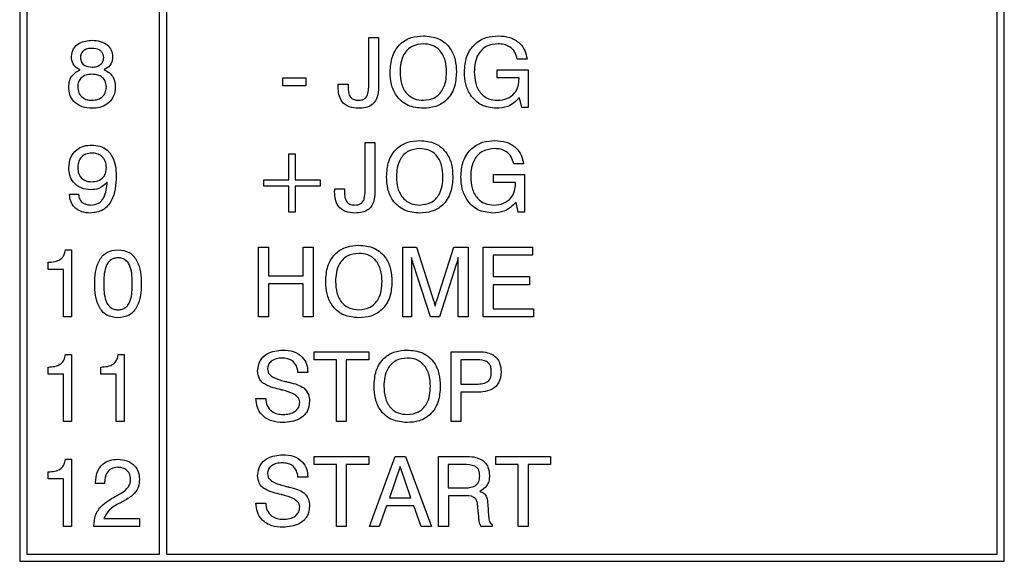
# Model space of a CAD drawing. Header units: millimetres. Extents: x 11 to 190, y 5 to 296.
# Tile 14 of 71: x 76 to 97, y 116 to 128. Entities that reach past the tile are written whole.
import ezdxf

# ---------------------------------------------------------------- set-up
doc = ezdxf.new("R2010")
doc.units = ezdxf.units.MM
doc.layers.add('標註文字', color=4, linetype='Continuous')

msp = doc.modelspace()

# ---------------------------------------------------------------- linework, layer by layer
at = {"layer": '標註文字'}
for p, q in [((75.9274, 147.0324), (75.9274, 116.1324)), ((97.0774, 116.1324), (97.0774, 147.0324)), ((76.0774, 143.8824), (76.0774, 116.2824)), ((78.9274, 116.2824), (78.9274, 143.8824)), ((79.0774, 143.8824), (79.0774, 116.2824)), ((96.9274, 116.2824), (96.9274, 143.8824)), ((83.4236, 126.3944), (83.4236, 127.3824)), ((83.4236, 127.3824), (83.6351, 127.3824)), ((83.6351, 127.3824), (83.6351, 126.3118)), ((86.8274, 126.9209), (86.6159, 126.9209)), ((86.1853, 126.517), (86.1853, 126.6901)), ((86.1853, 126.6901), (86.8467, 126.6901)), ((86.8467, 126.6901), (86.8467, 125.8824)), ((81.5774, 126.344), (81.5774, 126.517)), ((81.5774, 126.517), (82.0774, 126.517)), ((82.0774, 126.517), (82.0774, 126.344)), ((86.6544, 126.517), (86.1853, 126.517)), ((86.6544, 126.4984), (86.6544, 126.517)), ((82.0774, 126.344), (81.5774, 126.344)), ((82.7718, 126.3824), (82.9831, 126.3824)), ((86.7127, 125.8824), (86.6664, 126.0915)), ((86.8467, 125.8824), (86.7127, 125.8824)), ((83.3467, 124.1444), (83.3467, 125.1324)), ((83.3467, 125.1324), (83.5582, 125.1324)), ((83.5582, 125.1324), (83.5582, 124.0618)), ((81.7121, 124.3247), (81.7121, 124.8824)), ((81.7121, 124.8824), (81.8467, 124.8824)), ((81.8467, 124.8824), (81.8467, 124.3247)), ((86.7505, 124.6709), (86.539, 124.6709)), ((86.1084, 124.267), (86.1084, 124.4401)), ((86.1084, 124.4401), (86.7697, 124.4401)), ((86.7697, 124.4401), (86.7697, 123.6324)), ((81.1736, 124.1901), (81.1736, 124.3247)), ((81.1736, 124.3247), (81.7121, 124.3247)), ((81.7121, 124.1901), (81.1736, 124.1901)), ((81.7121, 123.6324), (81.7121, 124.1901)), ((81.8467, 124.3247), (82.3851, 124.3247)), ((82.3851, 124.1901), (81.8467, 124.1901)), ((81.8467, 124.1901), (81.8467, 123.6324)), ((82.3851, 124.3247), (82.3851, 124.1901)), ((86.5774, 124.267), (86.1084, 124.267)), ((86.5774, 124.2484), (86.5774, 124.267)), ((77.0005, 124.017), (77.1928, 124.017)), ((82.6949, 124.1324), (82.9062, 124.1324)), ((86.6357, 123.6324), (86.5895, 123.8415)), ((81.8467, 123.6324), (81.7121, 123.6324)), ((86.7697, 123.6324), (86.6357, 123.6324)), ((81.0582, 122.8824), (81.2697, 122.8824)), ((81.0582, 121.3824), (81.0582, 122.8824)), ((81.2697, 122.8824), (81.2697, 122.267)), ((82.0197, 122.8824), (82.2313, 122.8824)), ((82.0197, 122.267), (82.0197, 122.8824)), ((82.2313, 122.8824), (82.2313, 121.3824)), ((84.1544, 121.3824), (84.1544, 122.8824)), ((84.1544, 122.8824), (84.4488, 122.8824)), ((84.4488, 122.8824), (84.8157, 121.7349)), ((84.8848, 121.7349), (85.2559, 122.8824)), ((85.2559, 122.8824), (85.5582, 122.8824)), ((85.5582, 122.8824), (85.5582, 121.3824)), ((85.8851, 121.3824), (85.8851, 122.8824)), ((85.8851, 122.8824), (86.9452, 122.8824)), ((86.9452, 122.8824), (86.9452, 122.7093)), ((76.9095, 122.8247), (77.039, 122.8247)), ((77.039, 122.8247), (77.039, 121.3824)), ((86.0967, 122.7093), (86.0967, 122.2478)), ((86.9452, 122.7093), (86.0967, 122.7093)), ((76.539, 122.4016), (76.539, 122.5555)), ((84.3467, 122.6604), (84.3467, 121.3824)), ((84.7505, 121.3824), (84.3797, 122.529)), ((85.3124, 122.529), (84.9428, 121.3824)), ((85.3467, 121.3824), (85.3467, 122.6604)), ((76.8659, 122.4016), (76.539, 122.4016)), ((76.8659, 121.3824), (76.8659, 122.4016)), ((81.2697, 122.267), (82.0197, 122.267)), ((86.0967, 122.2478), (86.8803, 122.2478)), ((86.8803, 122.2478), (86.8803, 122.0747)), ((82.0197, 122.094), (81.2697, 122.094)), ((81.2697, 122.094), (81.2697, 121.3824)), ((82.0197, 121.3824), (82.0197, 122.094)), ((86.8803, 122.0747), (86.0967, 122.0747)), ((86.0967, 122.0747), (86.0967, 121.5555)), ((86.0967, 121.5555), (86.9621, 121.5555)), ((86.9621, 121.5555), (86.9621, 121.3824)), ((77.039, 121.3824), (76.8659, 121.3824)), ((81.2697, 121.3824), (81.0582, 121.3824)), ((82.2313, 121.3824), (82.0197, 121.3824)), ((84.3467, 121.3824), (84.1544, 121.3824)), ((84.9428, 121.3824), (84.7505, 121.3824)), ((85.5582, 121.3824), (85.3467, 121.3824)), ((86.9621, 121.3824), (85.8851, 121.3824)), ((76.9095, 120.5747), (77.039, 120.5747)), ((77.039, 120.5747), (77.039, 119.1324)), ((78.0441, 120.5747), (78.1736, 120.5747)), ((78.1736, 120.5747), (78.1736, 119.1324)), ((82.2505, 120.4593), (82.2505, 120.6324)), ((82.2505, 120.6324), (83.4236, 120.6324)), ((83.4236, 120.6324), (83.4236, 120.4593)), ((85.1928, 119.1324), (85.1928, 120.6324)), ((85.1928, 120.6324), (85.7484, 120.6324)), ((82.7313, 120.4593), (82.2505, 120.4593)), ((82.7313, 119.1324), (82.7313, 120.4593)), ((83.4236, 120.4593), (82.9428, 120.4593)), ((82.9428, 120.4593), (82.9428, 119.1324)), ((85.7574, 120.4593), (85.4044, 120.4593)), ((85.4044, 120.4593), (85.4044, 119.9401)), ((76.539, 120.1516), (76.539, 120.3055)), ((76.8659, 120.1516), (76.539, 120.1516)), ((76.8659, 119.1324), (76.8659, 120.1516)), ((77.6736, 120.1516), (77.6736, 120.3055)), ((78.0005, 120.1516), (77.6736, 120.1516)), ((78.0005, 119.1324), (78.0005, 120.1516)), ((82.1159, 120.1901), (81.9044, 120.1892)), ((85.4044, 119.9401), (85.7424, 119.9401)), ((85.4044, 119.767), (85.4044, 119.1324)), ((85.7102, 119.767), (85.4044, 119.767)), ((81.0005, 119.6324), (81.2121, 119.6324)), ((77.039, 119.1324), (76.8659, 119.1324)), ((78.1736, 119.1324), (78.0005, 119.1324)), ((82.9428, 119.1324), (82.7313, 119.1324)), ((85.4044, 119.1324), (85.1928, 119.1324)), ((76.9095, 118.3247), (77.039, 118.3247)), ((77.039, 118.3247), (77.039, 116.8824)), ((82.2505, 118.2093), (82.2505, 118.3824)), ((82.2505, 118.3824), (83.4236, 118.3824)), ((83.4236, 118.3824), (83.4236, 118.2093)), ((83.4428, 116.8824), (83.9903, 118.3824)), ((83.9903, 118.3824), (84.2142, 118.3824)), ((84.2142, 118.3824), (84.7697, 116.8824)), ((84.9236, 118.3824), (85.4981, 118.3824)), ((84.9236, 116.8824), (84.9236, 118.3824)), ((86.1544, 118.2093), (86.1544, 118.3824)), ((86.1544, 118.3824), (87.3274, 118.3824)), ((87.3274, 118.3824), (87.3274, 118.2093)), ((76.539, 117.9016), (76.539, 118.0555)), ((82.7313, 118.2093), (82.2505, 118.2093)), ((82.7313, 116.8824), (82.7313, 118.2093)), ((83.4236, 118.2093), (82.9428, 118.2093)), ((82.9428, 118.2093), (82.9428, 116.8824)), ((84.1018, 118.1658), (83.868, 117.4978)), ((84.3325, 117.4978), (84.1018, 118.1658)), ((85.466, 118.2093), (85.133, 118.2093)), ((85.133, 118.2093), (85.133, 117.7093)), ((86.6351, 118.2093), (86.1544, 118.2093)), ((86.6351, 116.8824), (86.6351, 118.2093)), ((87.3274, 118.2093), (86.8467, 118.2093)), ((86.8467, 118.2093), (86.8467, 116.8824)), ((76.8659, 117.9016), (76.539, 117.9016)), ((76.8659, 116.8824), (76.8659, 117.9016)), ((77.5582, 117.8055), (77.5582, 117.8304)), ((77.7505, 117.8223), (77.7505, 117.8055)), ((82.1159, 117.9401), (81.9044, 117.9392)), ((77.7505, 117.8055), (77.5582, 117.8055)), ((85.133, 117.7093), (85.466, 117.7093)), ((77.9813, 117.5254), (78.1012, 117.5924)), ((78.1961, 117.4443), (78.0765, 117.3824)), ((83.868, 117.4978), (84.3325, 117.4978)), ((85.4506, 117.5363), (85.1351, 117.5363)), ((85.1351, 117.5363), (85.1351, 116.8824)), ((81.0005, 117.3824), (81.2121, 117.3824)), ((83.8052, 117.3247), (83.6462, 116.8824)), ((84.3923, 117.3247), (83.8052, 117.3247)), ((84.5501, 116.8824), (84.3923, 117.3247)), ((85.7875, 117.0928), (85.7697, 117.2917)), ((85.9813, 117.3539), (85.9999, 117.1021)), ((77.7373, 117.0555), (78.5005, 117.0555)), ((78.5005, 117.0555), (78.5005, 116.8824)), ((85.7875, 117.0864), (85.7875, 117.0928)), ((77.039, 116.8824), (76.8659, 116.8824)), ((77.5197, 116.8824), (77.5197, 116.8941)), ((78.5005, 116.8824), (77.5197, 116.8824)), ((82.9428, 116.8824), (82.7313, 116.8824)), ((83.6462, 116.8824), (83.4428, 116.8824)), ((84.7697, 116.8824), (84.5501, 116.8824)), ((85.1351, 116.8824), (84.9236, 116.8824)), ((86.0774, 116.8824), (85.8334, 116.8824)), ((86.0774, 116.9248), (86.0774, 116.8824)), ((86.8467, 116.8824), (86.6351, 116.8824)), ((75.9274, 116.1324), (97.0774, 116.1324)), ((76.0774, 116.2824), (78.9274, 116.2824)), ((79.0774, 116.2824), (96.9274, 116.2824))]:
    msp.add_line(p, q, dxfattribs=at)
for points, knots in [([(77.039, 126.9744), (77.0475, 127.0336), (77.0647, 127.1521), (77.2346, 127.3003), (77.3868, 127.3154), (77.4798, 127.3247)], [0, 0, 0, 0, 0.279606, 0.5599172, 1, 1, 1, 1]), ([(77.4798, 127.3247), (77.5392, 127.3211), (77.6577, 127.314), (77.8076, 127.2363), (77.9084, 127.1147), (77.9185, 127.0211), (77.9236, 126.9744)], [0, 0, 0, 0, 0.2808766, 0.56064, 0.7803178, 1, 1, 1, 1]), ([(83.8851, 126.642), (83.8922, 126.7543), (83.9062, 126.9781), (84.0777, 127.2545), (84.3339, 127.4029), (84.51, 127.4149), (84.5982, 127.4209)], [0, 0, 0, 0, 0.28066345, 0.55959654, 0.77942135, 1, 1, 1, 1]), ([(84.5982, 127.4209), (84.7108, 127.4111), (84.9356, 127.3915), (85.1839, 127.1745), (85.2947, 126.9053), (85.3037, 126.7299), (85.3082, 126.642)], [0, 0, 0, 0, 0.2799515, 0.5584663, 0.7789161, 1, 1, 1, 1]), ([(85.4813, 126.6399), (85.489, 126.7534), (85.5045, 126.9798), (85.6856, 127.2539), (85.9442, 127.4024), (86.1221, 127.4147), (86.2112, 127.4209)], [0, 0, 0, 0, 0.2805161, 0.5594886, 0.7793993, 1, 1, 1, 1]), ([(86.2112, 127.4209), (86.2933, 127.4153), (86.4573, 127.4042), (86.6608, 127.2848), (86.7874, 127.1106), (86.8141, 126.9842), (86.8274, 126.9209)], [0, 0, 0, 0, 0.2803724, 0.559606, 0.7795705, 1, 1, 1, 1]), ([(77.4813, 127.1516), (77.4475, 127.1498), (77.3802, 127.1462), (77.2932, 127.1045), (77.2381, 127.033), (77.2335, 126.9797), (77.2313, 126.953)], [0, 0, 0, 0, 0.2810088, 0.5604155, 0.7799162, 1, 1, 1, 1]), ([(77.7313, 126.953), (77.7296, 126.9756), (77.7263, 127.0207), (77.6913, 127.0806), (77.6121, 127.1415), (77.5352, 127.1474), (77.4813, 127.1516)], [0, 0, 0, 0, 0.1872466, 0.3740262, 0.561189, 1, 1, 1, 1]), ([(84.5982, 127.2478), (84.5141, 127.2387), (84.3461, 127.2206), (84.1765, 127.0411), (84.1055, 126.8382), (84.0996, 126.7075), (84.0967, 126.642)], [0, 0, 0, 0, 0.2793169, 0.5578736, 0.778674, 1, 1, 1, 1]), ([(85.0967, 126.642), (85.0921, 126.7251), (85.0831, 126.8907), (84.9757, 127.1041), (84.7946, 127.2318), (84.6637, 127.2425), (84.5982, 127.2478)], [0, 0, 0, 0, 0.2809426, 0.5602679, 0.779774, 1, 1, 1, 1]), ([(86.2045, 127.2478), (86.1195, 127.2396), (85.9499, 127.2233), (85.7738, 127.0463), (85.7019, 126.8409), (85.6959, 126.709), (85.6928, 126.6429)], [0, 0, 0, 0, 0.2796585, 0.558011, 0.7787022, 1, 1, 1, 1]), ([(86.6159, 126.9209), (86.6021, 126.9736), (86.5745, 127.0788), (86.4621, 127.1881), (86.3319, 127.2408), (86.247, 127.2455), (86.2045, 127.2478)], [0, 0, 0, 0, 0.2799392, 0.5590024, 0.7792865, 1, 1, 1, 1]), ([(77.2259, 126.6889), (77.1956, 126.7044), (77.135, 126.7354), (77.0537, 126.8319), (77.0446, 126.9204), (77.039, 126.9744)], [0, 0, 0, 0, 0.281081, 0.5614087, 1, 1, 1, 1]), ([(77.2313, 126.953), (77.2357, 126.9189), (77.2446, 126.8506), (77.3399, 126.7625), (77.4277, 126.7534), (77.4813, 126.7478)], [0, 0, 0, 0, 0.2800245, 0.5603037, 1, 1, 1, 1]), ([(77.4813, 126.7478), (77.5154, 126.7499), (77.5833, 126.7541), (77.6686, 126.8008), (77.7237, 126.8725), (77.7288, 126.9262), (77.7313, 126.953)], [0, 0, 0, 0, 0.28079149, 0.56031158, 0.77994902, 1, 1, 1, 1]), ([(77.9236, 126.9744), (77.9215, 126.9405), (77.9173, 126.873), (77.8628, 126.7599), (77.786, 126.7158), (77.7391, 126.6889)], [0, 0, 0, 0, 0.2811036, 0.5614295, 1, 1, 1, 1]), ([(76.9813, 126.3226), (76.9841, 126.3666), (76.9897, 126.4545), (77.0624, 126.601), (77.164, 126.6556), (77.2259, 126.6889)], [0, 0, 0, 0, 0.28129528, 0.56182361, 1, 1, 1, 1]), ([(77.7391, 126.6889), (77.7788, 126.6699), (77.8581, 126.6318), (77.9624, 126.5063), (77.9741, 126.3922), (77.9813, 126.3226)], [0, 0, 0, 0, 0.2809187, 0.5611691, 1, 1, 1, 1]), ([(77.4801, 126.594), (77.4368, 126.5913), (77.3506, 126.5859), (77.2426, 126.5234), (77.1811, 126.4267), (77.1761, 126.3588), (77.1736, 126.3247)], [0, 0, 0, 0, 0.280768, 0.5598348, 0.7795757, 1, 1, 1, 1]), ([(77.789, 126.3247), (77.7845, 126.3684), (77.7757, 126.4557), (77.6864, 126.5472), (77.5821, 126.5887), (77.5141, 126.5922), (77.4801, 126.594)], [0, 0, 0, 0, 0.2796154, 0.5583223, 0.7788451, 1, 1, 1, 1]), ([(84.5982, 125.8632), (84.4854, 125.8731), (84.2603, 125.8928), (84.0113, 126.1092), (83.8991, 126.3784), (83.8898, 126.5541), (83.8851, 126.642)], [0, 0, 0, 0, 0.279978, 0.5585458, 0.7789317, 1, 1, 1, 1]), ([(84.0967, 126.642), (84.1012, 126.5587), (84.1103, 126.3927), (84.22, 126.18), (84.4012, 126.0518), (84.5324, 126.0414), (84.5982, 126.0363)], [0, 0, 0, 0, 0.28091937, 0.56021403, 0.77974211, 1, 1, 1, 1]), ([(84.5982, 126.0363), (84.682, 126.0454), (84.8496, 126.0638), (85.0177, 126.244), (85.0877, 126.4464), (85.0937, 126.5768), (85.0967, 126.642)], [0, 0, 0, 0, 0.2792773, 0.5578606, 0.7786684, 1, 1, 1, 1]), ([(85.3082, 126.642), (85.3011, 126.53), (85.287, 126.3068), (85.1174, 126.0301), (84.8618, 125.8814), (84.6862, 125.8693), (84.5982, 125.8632)], [0, 0, 0, 0, 0.2806788, 0.5596167, 0.7794083, 1, 1, 1, 1]), ([(86.1622, 125.8632), (86.0529, 125.876), (85.8345, 125.9017), (85.6075, 126.1256), (85.4955, 126.3838), (85.486, 126.5545), (85.4813, 126.6399)], [0, 0, 0, 0, 0.2792691, 0.5584212, 0.7789633, 1, 1, 1, 1]), ([(85.6928, 126.6429), (85.6972, 126.5598), (85.706, 126.3939), (85.8151, 126.1814), (85.9953, 126.0525), (86.1263, 126.0417), (86.1919, 126.0363)], [0, 0, 0, 0, 0.2809606, 0.56031281, 0.77984558, 1, 1, 1, 1]), ([(86.1919, 126.0363), (86.2613, 126.042), (86.3998, 126.0534), (86.5604, 126.1749), (86.6438, 126.3355), (86.6508, 126.4441), (86.6544, 126.4984)], [0, 0, 0, 0, 0.2802007, 0.5591685, 0.7792493, 1, 1, 1, 1]), ([(77.4798, 125.8632), (77.408, 125.8682), (77.2647, 125.8783), (77.091, 125.9916), (76.9937, 126.1536), (76.9854, 126.2662), (76.9813, 126.3226)], [0, 0, 0, 0, 0.2804857, 0.5595739, 0.7794793, 1, 1, 1, 1]), ([(77.1736, 126.3247), (77.1774, 126.2798), (77.185, 126.1903), (77.2693, 126.0902), (77.375, 126.042), (77.445, 126.0382), (77.4801, 126.0363)], [0, 0, 0, 0, 0.2799867, 0.5587403, 0.7790502, 1, 1, 1, 1]), ([(77.9813, 126.3226), (77.9742, 126.2503), (77.96, 126.106), (77.8196, 125.9488), (77.6491, 125.8726), (77.5363, 125.8663), (77.4798, 125.8632)], [0, 0, 0, 0, 0.2797066, 0.5586078, 0.7790432, 1, 1, 1, 1]), ([(77.4801, 126.0363), (77.525, 126.0393), (77.6145, 126.0453), (77.7231, 126.1168), (77.7816, 126.2192), (77.7865, 126.2895), (77.789, 126.3247)], [0, 0, 0, 0, 0.2805171, 0.55957027, 0.77945242, 1, 1, 1, 1]), ([(82.7697, 126.319), (82.7697, 126.3309), (82.7698, 126.352), (82.7712, 126.3731), (82.7718, 126.3824)], [0, 0, 0, 0, 0.5599868, 1, 1, 1, 1]), ([(83.2033, 125.8632), (83.1355, 125.8672), (83.0004, 125.8753), (82.84, 125.995), (82.7772, 126.1605), (82.7722, 126.2661), (82.7697, 126.319)], [0, 0, 0, 0, 0.28062257, 0.55842268, 0.77876775, 1, 1, 1, 1]), ([(82.9831, 126.3824), (82.9824, 126.3708), (82.9812, 126.3499), (82.9813, 126.3291), (82.9813, 126.3199)], [0, 0, 0, 0, 0.5599749, 1, 1, 1, 1]), ([(82.9813, 126.3199), (82.9827, 126.2813), (82.9854, 126.2044), (83.0234, 126.0977), (83.1123, 126.0412), (83.1733, 126.0379), (83.2039, 126.0363)], [0, 0, 0, 0, 0.28149746, 0.56061709, 0.77941393, 1, 1, 1, 1]), ([(83.6351, 126.3118), (83.632, 126.2447), (83.6259, 126.1112), (83.524, 125.9412), (83.3609, 125.8704), (83.2559, 125.8656), (83.2033, 125.8632)], [0, 0, 0, 0, 0.2810095, 0.5588734, 0.7788654, 1, 1, 1, 1]), ([(83.4005, 126.1498), (83.4095, 126.195), (83.4257, 126.2758), (83.4242, 126.3581), (83.4236, 126.3944)], [0, 0, 0, 0, 0.5586768, 1, 1, 1, 1]), ([(83.2039, 126.0363), (83.2264, 126.0374), (83.2713, 126.0397), (83.3492, 126.0694), (83.3811, 126.1194), (83.4005, 126.1498)], [0, 0, 0, 0, 0.2815101, 0.5623041, 1, 1, 1, 1]), ([(86.6664, 126.0915), (86.5862, 126.0165), (86.4426, 125.8821), (86.2481, 125.869), (86.1622, 125.8632)], [0, 0, 0, 0, 0.5581977, 1, 1, 1, 1]), ([(76.9813, 124.5903), (76.988, 124.6634), (77.0015, 124.8093), (77.1334, 124.975), (77.3019, 125.0632), (77.4162, 125.0709), (77.4735, 125.0747)], [0, 0, 0, 0, 0.2799556, 0.5590874, 0.7792469, 1, 1, 1, 1]), ([(77.4735, 125.0747), (77.5338, 125.0707), (77.6541, 125.0628), (77.8167, 124.9718), (77.9325, 124.816), (77.9922, 124.6202), (77.9978, 124.4788), (78.0005, 124.408)], [0, 0, 0, 0, 0.1867672, 0.3729459, 0.5593247, 0.7794085, 1, 1, 1, 1]), ([(83.8082, 124.392), (83.8152, 124.5043), (83.8292, 124.7281), (84.0008, 125.0045), (84.257, 125.1529), (84.4331, 125.1649), (84.5212, 125.1709)], [0, 0, 0, 0, 0.2806634, 0.5595965, 0.7794213, 1, 1, 1, 1]), ([(84.5212, 124.9978), (84.4371, 124.9887), (84.2692, 124.9706), (84.0995, 124.7911), (84.0286, 124.5882), (84.0227, 124.4575), (84.0197, 124.392)], [0, 0, 0, 0, 0.2793169, 0.5578736, 0.778674, 1, 1, 1, 1]), ([(84.5212, 125.1709), (84.6339, 125.1611), (84.8586, 125.1415), (85.1069, 124.9245), (85.2177, 124.6553), (85.2268, 124.4799), (85.2313, 124.392)], [0, 0, 0, 0, 0.2799515, 0.5584663, 0.7789161, 1, 1, 1, 1]), ([(85.0197, 124.392), (85.0152, 124.4751), (85.0062, 124.6407), (84.8988, 124.8541), (84.7176, 124.9818), (84.5868, 124.9925), (84.5212, 124.9978)], [0, 0, 0, 0, 0.2809426, 0.5602679, 0.779774, 1, 1, 1, 1]), ([(85.4044, 124.3899), (85.4121, 124.5034), (85.4276, 124.7298), (85.6087, 125.0039), (85.8673, 125.1524), (86.0452, 125.1647), (86.1342, 125.1709)], [0, 0, 0, 0, 0.2805161, 0.5594886, 0.7793993, 1, 1, 1, 1]), ([(86.1276, 124.9978), (86.0426, 124.9896), (85.873, 124.9733), (85.6969, 124.7963), (85.625, 124.5909), (85.6189, 124.459), (85.6159, 124.3929)], [0, 0, 0, 0, 0.2796585, 0.558011, 0.7787022, 1, 1, 1, 1]), ([(86.539, 124.6709), (86.5252, 124.7236), (86.4976, 124.8288), (86.3851, 124.9381), (86.255, 124.9908), (86.1701, 124.9955), (86.1276, 124.9978)], [0, 0, 0, 0, 0.2799392, 0.5590024, 0.7792865, 1, 1, 1, 1]), ([(86.1342, 125.1709), (86.2164, 125.1653), (86.3804, 125.1542), (86.5839, 125.0348), (86.7105, 124.8606), (86.7372, 124.7342), (86.7505, 124.6709)], [0, 0, 0, 0, 0.2803724, 0.559606, 0.7795705, 1, 1, 1, 1]), ([(77.4783, 124.9016), (77.4319, 124.8975), (77.3394, 124.8893), (77.2349, 124.8046), (77.1805, 124.6972), (77.1759, 124.6248), (77.1736, 124.5885)], [0, 0, 0, 0, 0.279978, 0.5589938, 0.779232, 1, 1, 1, 1]), ([(77.7896, 124.5903), (77.7858, 124.6371), (77.7781, 124.7304), (77.6965, 124.8388), (77.588, 124.8947), (77.5149, 124.8993), (77.4783, 124.9016)], [0, 0, 0, 0, 0.2801627, 0.5590906, 0.7792757, 1, 1, 1, 1]), ([(77.4536, 124.1132), (77.3826, 124.1196), (77.2407, 124.1325), (77.0788, 124.2598), (76.9924, 124.4235), (76.985, 124.5347), (76.9813, 124.5903)], [0, 0, 0, 0, 0.27994523, 0.55913444, 0.77929221, 1, 1, 1, 1]), ([(77.1736, 124.5885), (77.1772, 124.5437), (77.1844, 124.4541), (77.2616, 124.3495), (77.3644, 124.2934), (77.4347, 124.2886), (77.4699, 124.2863)], [0, 0, 0, 0, 0.2802836, 0.55931, 0.7792886, 1, 1, 1, 1]), ([(77.4699, 124.2863), (77.5167, 124.2896), (77.6102, 124.2963), (77.7231, 124.3721), (77.7824, 124.4801), (77.7872, 124.5536), (77.7896, 124.5903)], [0, 0, 0, 0, 0.2804438, 0.5593163, 0.7793226, 1, 1, 1, 1]), ([(78.0005, 124.408), (77.9972, 124.317), (77.9905, 124.1354), (77.9235, 123.913), (77.8204, 123.7626), (77.6796, 123.6413), (77.5412, 123.6244), (77.4491, 123.6132)], [0, 0, 0, 0, 0.2509142, 0.5011643, 0.6265376, 0.7517576, 1, 1, 1, 1]), ([(84.5212, 123.6132), (84.4084, 123.6231), (84.1834, 123.6428), (83.9343, 123.8592), (83.8222, 124.1284), (83.8129, 124.3041), (83.8082, 124.392)], [0, 0, 0, 0, 0.279978, 0.5585458, 0.7789317, 1, 1, 1, 1]), ([(84.0197, 124.392), (84.0243, 124.3087), (84.0333, 124.1427), (84.1431, 123.93), (84.3243, 123.8018), (84.4555, 123.7914), (84.5212, 123.7863)], [0, 0, 0, 0, 0.2809194, 0.560214, 0.7797421, 1, 1, 1, 1]), ([(84.5212, 123.7863), (84.6051, 123.7954), (84.7727, 123.8138), (84.9408, 123.994), (85.0108, 124.1964), (85.0168, 124.3268), (85.0197, 124.392)], [0, 0, 0, 0, 0.2792773, 0.5578606, 0.7786684, 1, 1, 1, 1]), ([(85.2313, 124.392), (85.2242, 124.28), (85.2101, 124.0568), (85.0405, 123.7801), (84.7849, 123.6314), (84.6092, 123.6193), (84.5212, 123.6132)], [0, 0, 0, 0, 0.2806788, 0.5596167, 0.7794083, 1, 1, 1, 1]), ([(86.0852, 123.6132), (85.976, 123.626), (85.7576, 123.6517), (85.5306, 123.8756), (85.4186, 124.1338), (85.4091, 124.3045), (85.4044, 124.3899)], [0, 0, 0, 0, 0.2792691, 0.5584212, 0.7789633, 1, 1, 1, 1]), ([(85.6159, 124.3929), (85.6203, 124.3098), (85.6291, 124.1439), (85.7382, 123.9314), (85.9184, 123.8025), (86.0494, 123.7917), (86.115, 123.7863)], [0, 0, 0, 0, 0.2809606, 0.56031281, 0.77984558, 1, 1, 1, 1]), ([(77.8082, 124.2739), (77.7517, 124.2215), (77.6505, 124.1276), (77.5139, 124.1176), (77.4536, 124.1132)], [0, 0, 0, 0, 0.5582568, 1, 1, 1, 1]), ([(77.459, 123.7863), (77.5158, 123.7929), (77.6012, 123.8028), (77.6885, 123.8769), (77.7827, 124.0173), (77.7969, 124.1599), (77.8082, 124.2739)], [0, 0, 0, 0, 0.2488954, 0.3744025, 0.5000378, 1, 1, 1, 1]), ([(86.115, 123.7863), (86.1844, 123.792), (86.3229, 123.8034), (86.4834, 123.9249), (86.5669, 124.0855), (86.5739, 124.1941), (86.5774, 124.2484)], [0, 0, 0, 0, 0.2802007, 0.5591685, 0.7792493, 1, 1, 1, 1]), ([(77.4491, 123.6132), (77.3853, 123.6175), (77.2578, 123.6262), (77.1017, 123.7239), (77.0125, 123.8666), (77.0045, 123.9669), (77.0005, 124.017)], [0, 0, 0, 0, 0.2805652, 0.5597397, 0.7795851, 1, 1, 1, 1]), ([(77.1928, 124.017), (77.1975, 123.9798), (77.2068, 123.9054), (77.2822, 123.8265), (77.3717, 123.7908), (77.4299, 123.7878), (77.459, 123.7863)], [0, 0, 0, 0, 0.2796368, 0.5584929, 0.7789462, 1, 1, 1, 1]), ([(82.6928, 124.069), (82.6928, 124.0809), (82.6928, 124.102), (82.6943, 124.1231), (82.6949, 124.1324)], [0, 0, 0, 0, 0.5599868, 1, 1, 1, 1]), ([(83.1264, 123.6132), (83.0586, 123.6172), (82.9235, 123.6253), (82.7631, 123.745), (82.7003, 123.9105), (82.6953, 124.0161), (82.6928, 124.069)], [0, 0, 0, 0, 0.28062257, 0.55842268, 0.77876775, 1, 1, 1, 1]), ([(82.9062, 124.1324), (82.9055, 124.1208), (82.9043, 124.0999), (82.9043, 124.0791), (82.9044, 124.0699)], [0, 0, 0, 0, 0.5599749, 1, 1, 1, 1]), ([(82.9044, 124.0699), (82.9057, 124.0313), (82.9085, 123.9544), (82.9464, 123.8477), (83.0354, 123.7912), (83.0964, 123.7879), (83.127, 123.7863)], [0, 0, 0, 0, 0.2814975, 0.5606171, 0.7794139, 1, 1, 1, 1]), ([(83.5582, 124.0618), (83.5551, 123.9947), (83.549, 123.8612), (83.4471, 123.6912), (83.2839, 123.6204), (83.179, 123.6156), (83.1264, 123.6132)], [0, 0, 0, 0, 0.2810095, 0.5588734, 0.7788654, 1, 1, 1, 1]), ([(83.3235, 123.8998), (83.3326, 123.945), (83.3488, 124.0258), (83.3473, 124.1081), (83.3467, 124.1444)], [0, 0, 0, 0, 0.5586768, 1, 1, 1, 1]), ([(83.127, 123.7863), (83.1495, 123.7874), (83.1944, 123.7897), (83.2723, 123.8194), (83.3041, 123.8694), (83.3235, 123.8998)], [0, 0, 0, 0, 0.2815101, 0.5623041, 1, 1, 1, 1]), ([(86.5895, 123.8415), (86.5093, 123.7665), (86.3657, 123.6321), (86.1712, 123.619), (86.0852, 123.6132)], [0, 0, 0, 0, 0.5581977, 1, 1, 1, 1]), ([(82.5005, 122.142), (82.5075, 122.2543), (82.5215, 122.4781), (82.6931, 122.7545), (82.9493, 122.9029), (83.1254, 122.9149), (83.2136, 122.9209)], [0, 0, 0, 0, 0.2806634, 0.5595965, 0.7794213, 1, 1, 1, 1]), ([(83.2136, 122.9209), (83.3262, 122.9111), (83.551, 122.8915), (83.7992, 122.6745), (83.91, 122.4053), (83.9191, 122.2299), (83.9236, 122.142)], [0, 0, 0, 0, 0.2799515, 0.5584663, 0.7789161, 1, 1, 1, 1]), ([(76.539, 122.5555), (76.5867, 122.5579), (76.682, 122.5626), (76.8107, 122.612), (76.8898, 122.713), (76.9029, 122.7874), (76.9095, 122.8247)], [0, 0, 0, 0, 0.2810491, 0.5603073, 0.779643, 1, 1, 1, 1]), ([(77.539, 122.0924), (77.5417, 122.1759), (77.5471, 122.3426), (77.6053, 122.5473), (77.6968, 122.6876), (77.8257, 122.7996), (77.9529, 122.8147), (78.0375, 122.8247)], [0, 0, 0, 0, 0.2509597, 0.5012504, 0.6266041, 0.7517718, 1, 1, 1, 1]), ([(78.0375, 122.8247), (78.1223, 122.8148), (78.2498, 122.8), (78.3796, 122.6885), (78.4726, 122.5487), (78.5304, 122.3431), (78.5361, 122.1761), (78.539, 122.0924)], [0, 0, 0, 0, 0.2483192, 0.3734871, 0.4988125, 0.749056, 1, 1, 1, 1]), ([(83.2136, 122.7478), (83.1295, 122.7387), (82.9615, 122.7206), (82.7918, 122.5411), (82.7209, 122.3382), (82.715, 122.2075), (82.7121, 122.142)], [0, 0, 0, 0, 0.27931688, 0.5578736, 0.77867395, 1, 1, 1, 1]), ([(83.7121, 122.142), (83.7075, 122.2251), (83.6985, 122.3907), (83.5911, 122.6041), (83.4099, 122.7318), (83.2791, 122.7425), (83.2136, 122.7478)], [0, 0, 0, 0, 0.2809426, 0.5602679, 0.779774, 1, 1, 1, 1]), ([(78.039, 122.6516), (78.0089, 122.6496), (77.9489, 122.6455), (77.8671, 122.6021), (77.8086, 122.532), (77.7378, 122.3654), (77.7342, 122.2137), (77.7313, 122.0924)], [0, 0, 0, 0, 0.1250905, 0.2498632, 0.3747975, 0.5000609, 1, 1, 1, 1]), ([(78.3467, 122.0924), (78.3439, 122.2138), (78.3405, 122.3656), (78.2706, 122.533), (78.2113, 122.6027), (78.1292, 122.6457), (78.0691, 122.6497), (78.039, 122.6516)], [0, 0, 0, 0, 0.49991293, 0.62517486, 0.75010027, 0.87487832, 1, 1, 1, 1]), ([(84.3797, 122.529), (84.3723, 122.5532), (84.359, 122.5964), (84.3504, 122.6408), (84.3467, 122.6604)], [0, 0, 0, 0, 0.559914, 1, 1, 1, 1]), ([(85.3467, 122.6604), (85.341, 122.6357), (85.3309, 122.5915), (85.3181, 122.5481), (85.3124, 122.529)], [0, 0, 0, 0, 0.5599929, 1, 1, 1, 1]), ([(78.0375, 121.3632), (77.953, 121.3729), (77.826, 121.3876), (77.6974, 121.4993), (77.6053, 121.6387), (77.5472, 121.843), (77.5417, 122.0092), (77.539, 122.0924)], [0, 0, 0, 0, 0.2483138, 0.3734867, 0.4988206, 0.7490714, 1, 1, 1, 1]), ([(77.7313, 122.0924), (77.7342, 121.9716), (77.7378, 121.8205), (77.8089, 121.6547), (77.8675, 121.5852), (77.9492, 121.5422), (78.009, 121.5382), (78.039, 121.5363)], [0, 0, 0, 0, 0.4998825, 0.6251483, 0.7500836, 0.8748692, 1, 1, 1, 1]), ([(78.539, 122.0924), (78.5361, 122.009), (78.5304, 121.8424), (78.472, 121.6376), (78.3793, 121.498), (78.2494, 121.3872), (78.1221, 121.3728), (78.0375, 121.3632)], [0, 0, 0, 0, 0.2509108, 0.5011146, 0.6264305, 0.7516224, 1, 1, 1, 1]), ([(78.039, 121.5363), (78.069, 121.5382), (78.1289, 121.542), (78.2111, 121.5843), (78.2702, 121.6537), (78.3408, 121.8201), (78.3441, 121.9714), (78.3467, 122.0924)], [0, 0, 0, 0, 0.1251013, 0.2499545, 0.3748944, 0.5001399, 1, 1, 1, 1]), ([(83.2136, 121.3632), (83.1007, 121.3731), (82.8757, 121.3928), (82.6266, 121.6092), (82.5145, 121.8784), (82.5052, 122.0541), (82.5005, 122.142)], [0, 0, 0, 0, 0.279978, 0.5585458, 0.7789317, 1, 1, 1, 1]), ([(82.7121, 122.142), (82.7166, 122.0587), (82.7256, 121.8927), (82.8354, 121.68), (83.0166, 121.5518), (83.1478, 121.5414), (83.2136, 121.5363)], [0, 0, 0, 0, 0.2809194, 0.560214, 0.7797421, 1, 1, 1, 1]), ([(83.2136, 121.5363), (83.2974, 121.5454), (83.465, 121.5638), (83.6331, 121.744), (83.7031, 121.9464), (83.7091, 122.0768), (83.7121, 122.142)], [0, 0, 0, 0, 0.2792773, 0.5578606, 0.7786684, 1, 1, 1, 1]), ([(83.9236, 122.142), (83.9165, 122.03), (83.9024, 121.8068), (83.7328, 121.5301), (83.4772, 121.3814), (83.3015, 121.3693), (83.2136, 121.3632)], [0, 0, 0, 0, 0.2806788, 0.5596167, 0.7794083, 1, 1, 1, 1]), ([(84.8157, 121.7349), (84.8234, 121.7122), (84.8372, 121.6717), (84.8469, 121.63), (84.8512, 121.6117)], [0, 0, 0, 0, 0.5600816, 1, 1, 1, 1]), ([(84.8512, 121.6117), (84.8564, 121.635), (84.8656, 121.6766), (84.879, 121.7171), (84.8848, 121.7349)], [0, 0, 0, 0, 0.5600059, 1, 1, 1, 1]), ([(76.539, 120.3055), (76.5867, 120.3079), (76.682, 120.3126), (76.8107, 120.362), (76.8898, 120.463), (76.9029, 120.5374), (76.9095, 120.5747)], [0, 0, 0, 0, 0.2810491, 0.5603073, 0.779643, 1, 1, 1, 1]), ([(77.6736, 120.3055), (77.7214, 120.3079), (77.8166, 120.3126), (77.9453, 120.362), (78.0244, 120.463), (78.0375, 120.5374), (78.0441, 120.5747)], [0, 0, 0, 0, 0.2810491, 0.5603073, 0.779643, 1, 1, 1, 1]), ([(81.039, 120.2289), (81.0485, 120.3025), (81.0675, 120.4497), (81.273, 120.6399), (81.4624, 120.6591), (81.578, 120.6709)], [0, 0, 0, 0, 0.2800579, 0.5602501, 1, 1, 1, 1]), ([(81.578, 120.6709), (81.6545, 120.666), (81.8069, 120.6563), (81.9958, 120.5419), (82.1015, 120.37), (82.1111, 120.2502), (82.1159, 120.1901)], [0, 0, 0, 0, 0.2806527, 0.5596992, 0.7794886, 1, 1, 1, 1]), ([(83.539, 119.892), (83.546, 120.0043), (83.56, 120.2281), (83.7316, 120.5045), (83.9878, 120.6529), (84.1638, 120.6649), (84.252, 120.6709)], [0, 0, 0, 0, 0.2806634, 0.5595965, 0.7794213, 1, 1, 1, 1]), ([(84.252, 120.6709), (84.3647, 120.6611), (84.5894, 120.6415), (84.8377, 120.4245), (84.9485, 120.1553), (84.9575, 119.9799), (84.9621, 119.892)], [0, 0, 0, 0, 0.2799515, 0.5584663, 0.7789161, 1, 1, 1, 1]), ([(85.7484, 120.6324), (85.8125, 120.6334), (85.9268, 120.6352), (86.0329, 120.5938), (86.0795, 120.5756)], [0, 0, 0, 0, 0.5610231, 1, 1, 1, 1]), ([(86.0795, 120.5756), (86.1136, 120.5519), (86.1819, 120.5043), (86.2559, 120.3712), (86.2645, 120.2648), (86.2697, 120.1997)], [0, 0, 0, 0, 0.279966, 0.5601522, 1, 1, 1, 1]), ([(81.5651, 120.4978), (81.5237, 120.4956), (81.441, 120.4911), (81.3347, 120.4412), (81.2611, 120.3583), (81.254, 120.2928), (81.2505, 120.2601)], [0, 0, 0, 0, 0.2809779, 0.5607962, 0.7803817, 1, 1, 1, 1]), ([(81.9044, 120.1892), (81.8978, 120.2374), (81.8848, 120.3334), (81.7942, 120.4416), (81.6787, 120.4918), (81.603, 120.4958), (81.5651, 120.4978)], [0, 0, 0, 0, 0.2802629, 0.5588489, 0.7791008, 1, 1, 1, 1]), ([(84.252, 120.4978), (84.1679, 120.4887), (83.9999, 120.4706), (83.8303, 120.2911), (83.7593, 120.0882), (83.7535, 119.9575), (83.7505, 119.892)], [0, 0, 0, 0, 0.2793169, 0.5578736, 0.778674, 1, 1, 1, 1]), ([(84.7505, 119.892), (84.746, 119.9751), (84.7369, 120.1407), (84.6296, 120.3541), (84.4484, 120.4818), (84.3176, 120.4925), (84.252, 120.4978)], [0, 0, 0, 0, 0.2809426, 0.5602679, 0.779774, 1, 1, 1, 1]), ([(86.0582, 120.2012), (86.057, 120.2298), (86.0547, 120.2869), (86.0246, 120.3699), (85.9258, 120.4538), (85.8269, 120.457), (85.7574, 120.4593)], [0, 0, 0, 0, 0.18776029, 0.37477987, 0.56086846, 1, 1, 1, 1]), ([(81.5447, 119.816), (81.4268, 119.8443), (81.2794, 119.8796), (81.128, 119.9792), (81.0534, 120.0769), (81.0448, 120.1681), (81.039, 120.2289)], [0, 0, 0, 0, 0.5009076, 0.6261538, 0.7512688, 1, 1, 1, 1]), ([(81.2505, 120.2601), (81.2526, 120.2405), (81.2569, 120.2013), (81.3009, 120.1341), (81.4158, 120.0548), (81.5295, 120.024), (81.6054, 120.0035)], [0, 0, 0, 0, 0.1247901, 0.2498143, 0.4994931, 1, 1, 1, 1]), ([(85.7424, 119.9401), (85.7866, 119.9414), (85.8746, 119.944), (85.9996, 119.9878), (86.0538, 120.0965), (86.0567, 120.1662), (86.0582, 120.2012)], [0, 0, 0, 0, 0.2815897, 0.5599781, 0.77896, 1, 1, 1, 1]), ([(86.2697, 120.1997), (86.261, 120.115), (86.2455, 119.9637), (86.129, 119.8687), (86.0777, 119.8268)], [0, 0, 0, 0, 0.5597986, 1, 1, 1, 1]), ([(81.6054, 120.0035), (81.6205, 119.9997), (81.6474, 119.9929), (81.6743, 119.9863), (81.6862, 119.9834)], [0, 0, 0, 0, 0.5599994, 1, 1, 1, 1]), ([(81.6862, 119.9834), (81.6902, 119.9825), (81.6974, 119.981), (81.7044, 119.9791), (81.7075, 119.9783)], [0, 0, 0, 0, 0.55993953, 1, 1, 1, 1]), ([(81.7075, 119.9783), (81.7712, 119.9638), (81.8848, 119.938), (81.9861, 119.881), (82.0306, 119.856)], [0, 0, 0, 0, 0.5609071, 1, 1, 1, 1]), ([(81.5783, 119.8082), (81.572, 119.8095), (81.5607, 119.8118), (81.5496, 119.8147), (81.5447, 119.816)], [0, 0, 0, 0, 0.5600064, 1, 1, 1, 1]), ([(81.9428, 119.5525), (81.9404, 119.5723), (81.9355, 119.6121), (81.8882, 119.6784), (81.7704, 119.7559), (81.6552, 119.7873), (81.5783, 119.8082)], [0, 0, 0, 0, 0.1246741, 0.2496046, 0.4993263, 1, 1, 1, 1]), ([(82.0306, 119.856), (82.071, 119.8111), (82.1434, 119.7306), (82.151, 119.6235), (82.1544, 119.5762)], [0, 0, 0, 0, 0.5582995, 1, 1, 1, 1]), ([(84.252, 119.1132), (84.1392, 119.1231), (83.9142, 119.1428), (83.6651, 119.3592), (83.5529, 119.6284), (83.5436, 119.8041), (83.539, 119.892)], [0, 0, 0, 0, 0.279978, 0.5585458, 0.7789317, 1, 1, 1, 1]), ([(83.7505, 119.892), (83.7551, 119.8087), (83.7641, 119.6427), (83.8738, 119.43), (84.055, 119.3018), (84.1863, 119.2914), (84.252, 119.2863)], [0, 0, 0, 0, 0.2809194, 0.560214, 0.7797421, 1, 1, 1, 1]), ([(84.9621, 119.892), (84.955, 119.78), (84.9409, 119.5568), (84.7712, 119.2801), (84.5157, 119.1314), (84.34, 119.1193), (84.252, 119.1132)], [0, 0, 0, 0, 0.2806788, 0.5596167, 0.7794083, 1, 1, 1, 1]), ([(84.252, 119.2863), (84.3359, 119.2954), (84.5034, 119.3138), (84.6716, 119.494), (84.7416, 119.6964), (84.7475, 119.8268), (84.7505, 119.892)], [0, 0, 0, 0, 0.2792773, 0.5578606, 0.7786684, 1, 1, 1, 1]), ([(86.0777, 119.8268), (86.0112, 119.804), (85.8918, 119.763), (85.7659, 119.7658), (85.7102, 119.767)], [0, 0, 0, 0, 0.5577476, 1, 1, 1, 1]), ([(81.584, 119.1132), (81.5015, 119.1181), (81.3368, 119.1279), (81.1313, 119.2511), (81.021, 119.4388), (81.0074, 119.5678), (81.0005, 119.6324)], [0, 0, 0, 0, 0.2806572, 0.5594293, 0.7792976, 1, 1, 1, 1]), ([(81.2121, 119.6324), (81.218, 119.5787), (81.2298, 119.4714), (81.3321, 119.3529), (81.4584, 119.2937), (81.5425, 119.2887), (81.5846, 119.2863)], [0, 0, 0, 0, 0.2799175, 0.5588303, 0.7791028, 1, 1, 1, 1]), ([(82.1544, 119.5762), (82.1447, 119.4984), (82.1252, 119.3427), (81.9066, 119.143), (81.7064, 119.1245), (81.584, 119.1132)], [0, 0, 0, 0, 0.2800138, 0.5600222, 1, 1, 1, 1]), ([(81.5846, 119.2863), (81.6316, 119.2885), (81.7254, 119.293), (81.8476, 119.3466), (81.931, 119.4411), (81.9389, 119.5153), (81.9428, 119.5525)], [0, 0, 0, 0, 0.2811235, 0.5609486, 0.7803381, 1, 1, 1, 1]), ([(76.539, 118.0555), (76.5867, 118.0579), (76.682, 118.0626), (76.8107, 118.112), (76.8898, 118.213), (76.9029, 118.2874), (76.9095, 118.3247)], [0, 0, 0, 0, 0.2810491, 0.5603073, 0.779643, 1, 1, 1, 1]), ([(77.5582, 117.8304), (77.5635, 117.9032), (77.5739, 118.0484), (77.6942, 118.2216), (77.8614, 118.3134), (77.9753, 118.3209), (78.0324, 118.3247)], [0, 0, 0, 0, 0.2804511, 0.5593623, 0.779308, 1, 1, 1, 1]), ([(78.0324, 118.3247), (78.0994, 118.3198), (78.233, 118.3099), (78.3942, 118.204), (78.488, 118.0549), (78.4963, 117.9498), (78.5005, 117.8971)], [0, 0, 0, 0, 0.2804405, 0.5596806, 0.7795919, 1, 1, 1, 1]), ([(81.039, 117.9789), (81.0485, 118.0525), (81.0675, 118.1997), (81.273, 118.3899), (81.4624, 118.4091), (81.578, 118.4209)], [0, 0, 0, 0, 0.28005793, 0.5602501, 1, 1, 1, 1]), ([(81.5651, 118.2478), (81.5237, 118.2456), (81.441, 118.2411), (81.3347, 118.1912), (81.2611, 118.1083), (81.254, 118.0428), (81.2505, 118.0101)], [0, 0, 0, 0, 0.2809779, 0.5607962, 0.7803817, 1, 1, 1, 1]), ([(81.9044, 117.9392), (81.8978, 117.9874), (81.8848, 118.0834), (81.7942, 118.1916), (81.6787, 118.2418), (81.603, 118.2458), (81.5651, 118.2478)], [0, 0, 0, 0, 0.2802629, 0.5588489, 0.7791008, 1, 1, 1, 1]), ([(81.578, 118.4209), (81.6545, 118.416), (81.8069, 118.4063), (81.9958, 118.2919), (82.1015, 118.12), (82.1111, 118.0002), (82.1159, 117.9401)], [0, 0, 0, 0, 0.2806527, 0.5596992, 0.7794886, 1, 1, 1, 1]), ([(85.4981, 118.3824), (85.5614, 118.3838), (85.6743, 118.3862), (85.7799, 118.3472), (85.8262, 118.3301)], [0, 0, 0, 0, 0.5611275, 1, 1, 1, 1]), ([(85.8262, 118.3301), (85.8596, 118.3079), (85.9263, 118.2636), (86.005, 118.1393), (86.0142, 118.0361), (86.0197, 117.9732)], [0, 0, 0, 0, 0.2803402, 0.5605444, 1, 1, 1, 1]), ([(78.0279, 118.1516), (77.982, 118.1468), (77.8904, 118.137), (77.7678, 118.013), (77.7571, 117.8946), (77.7505, 117.8223)], [0, 0, 0, 0, 0.2805152, 0.5602737, 1, 1, 1, 1]), ([(78.3082, 117.8986), (78.304, 117.9387), (78.2956, 118.0188), (78.2165, 118.1049), (78.1218, 118.1465), (78.0592, 118.1499), (78.0279, 118.1516)], [0, 0, 0, 0, 0.2796323, 0.5584995, 0.7790239, 1, 1, 1, 1]), ([(85.8082, 117.9699), (85.8055, 118.0107), (85.8013, 118.0719), (85.7572, 118.1423), (85.653, 118.2088), (85.5491, 118.2091), (85.466, 118.2093)], [0, 0, 0, 0, 0.24989182, 0.37507897, 0.50025234, 1, 1, 1, 1]), ([(78.1012, 117.5924), (78.1633, 117.6334), (78.25, 117.6906), (78.3025, 117.8129), (78.3063, 117.87), (78.3082, 117.8986)], [0, 0, 0, 0, 0.55818763, 0.77902678, 1, 1, 1, 1]), ([(78.5005, 117.8971), (78.4963, 117.8431), (78.4879, 117.7352), (78.3875, 117.5631), (78.2687, 117.4894), (78.1961, 117.4443)], [0, 0, 0, 0, 0.2803384, 0.5602173, 1, 1, 1, 1]), ([(81.5447, 117.566), (81.4268, 117.5943), (81.2794, 117.6296), (81.128, 117.7292), (81.0534, 117.8269), (81.0448, 117.9181), (81.039, 117.9789)], [0, 0, 0, 0, 0.5009076, 0.6261538, 0.7512688, 1, 1, 1, 1]), ([(81.2505, 118.0101), (81.2526, 117.9905), (81.2569, 117.9513), (81.3009, 117.8841), (81.4158, 117.8048), (81.5295, 117.774), (81.6054, 117.7535)], [0, 0, 0, 0, 0.12479011, 0.24981432, 0.49949305, 1, 1, 1, 1]), ([(85.466, 117.7093), (85.5074, 117.7106), (85.59, 117.7131), (85.6935, 117.7388), (85.7594, 117.7915), (85.8014, 117.8651), (85.8055, 117.928), (85.8082, 117.9699)], [0, 0, 0, 0, 0.2507727, 0.5005047, 0.6254609, 0.7504792, 1, 1, 1, 1]), ([(86.0197, 117.9732), (86.0173, 117.9339), (86.0124, 117.8556), (85.9526, 117.7233), (85.8653, 117.6691), (85.8121, 117.636)], [0, 0, 0, 0, 0.28116077, 0.56167418, 1, 1, 1, 1]), ([(81.6054, 117.7535), (81.6205, 117.7497), (81.6474, 117.7429), (81.6743, 117.7363), (81.6862, 117.7334)], [0, 0, 0, 0, 0.5599994, 1, 1, 1, 1]), ([(81.6862, 117.7334), (81.6902, 117.7325), (81.6974, 117.731), (81.7044, 117.7291), (81.7075, 117.7283)], [0, 0, 0, 0, 0.55993953, 1, 1, 1, 1]), ([(81.7075, 117.7283), (81.7712, 117.7138), (81.8848, 117.688), (81.9861, 117.631), (82.0306, 117.606)], [0, 0, 0, 0, 0.5609071, 1, 1, 1, 1]), ([(82.0306, 117.606), (82.071, 117.5611), (82.1434, 117.4806), (82.151, 117.3735), (82.1544, 117.3262)], [0, 0, 0, 0, 0.5582995, 1, 1, 1, 1]), ([(85.8121, 117.636), (85.8442, 117.6244), (85.9082, 117.6012), (85.972, 117.4921), (85.9778, 117.4064), (85.9813, 117.3539)], [0, 0, 0, 0, 0.28003402, 0.55825349, 1, 1, 1, 1]), ([(77.5197, 116.8941), (77.5256, 116.9722), (77.5374, 117.1282), (77.7018, 117.3644), (77.8752, 117.4643), (77.9813, 117.5254)], [0, 0, 0, 0, 0.2799996, 0.5592382, 1, 1, 1, 1]), ([(81.5783, 117.5582), (81.572, 117.5595), (81.5607, 117.5618), (81.5496, 117.5647), (81.5447, 117.566)], [0, 0, 0, 0, 0.5600064, 1, 1, 1, 1]), ([(81.9428, 117.3025), (81.9404, 117.3223), (81.9355, 117.3621), (81.8882, 117.4284), (81.7704, 117.5059), (81.6552, 117.5373), (81.5783, 117.5582)], [0, 0, 0, 0, 0.1246741, 0.2496046, 0.4993263, 1, 1, 1, 1]), ([(85.7697, 117.2917), (85.7658, 117.3312), (85.76, 117.3905), (85.7341, 117.4676), (85.64, 117.5485), (85.5349, 117.5417), (85.4506, 117.5363)], [0, 0, 0, 0, 0.25103524, 0.37642749, 0.50032886, 1, 1, 1, 1]), ([(78.0765, 117.3824), (77.994, 117.3398), (77.8472, 117.2639), (77.7707, 117.1189), (77.7373, 117.0555)], [0, 0, 0, 0, 0.56263552, 1, 1, 1, 1]), ([(81.584, 116.8632), (81.5015, 116.8681), (81.3368, 116.8779), (81.1313, 117.0011), (81.021, 117.1888), (81.0074, 117.3178), (81.0005, 117.3824)], [0, 0, 0, 0, 0.2806572, 0.5594293, 0.7792976, 1, 1, 1, 1]), ([(81.2121, 117.3824), (81.218, 117.3287), (81.2298, 117.2214), (81.3321, 117.1029), (81.4584, 117.0437), (81.5425, 117.0387), (81.5846, 117.0363)], [0, 0, 0, 0, 0.2799175, 0.5588303, 0.7791028, 1, 1, 1, 1]), ([(82.1544, 117.3262), (82.1447, 117.2484), (82.1252, 117.0927), (81.9066, 116.893), (81.7064, 116.8745), (81.584, 116.8632)], [0, 0, 0, 0, 0.2800138, 0.5600222, 1, 1, 1, 1]), ([(81.5846, 117.0363), (81.6316, 117.0385), (81.7254, 117.043), (81.8476, 117.0966), (81.931, 117.1911), (81.9389, 117.2653), (81.9428, 117.3025)], [0, 0, 0, 0, 0.2811235, 0.5609486, 0.7803381, 1, 1, 1, 1]), ([(85.8334, 116.8824), (85.8198, 116.9193), (85.7954, 116.9854), (85.7899, 117.0555), (85.7875, 117.0864)], [0, 0, 0, 0, 0.5584111, 1, 1, 1, 1]), ([(85.9999, 117.1021), (86.0032, 117.0641), (86.0077, 117.0113), (86.0391, 116.9488), (86.0647, 116.9328), (86.0774, 116.9248)], [0, 0, 0, 0, 0.5606769, 0.7806542, 1, 1, 1, 1])]:
    msp.add_open_spline(points, degree=3, knots=knots, dxfattribs=at)

doc.saveas('drawing.dxf')
